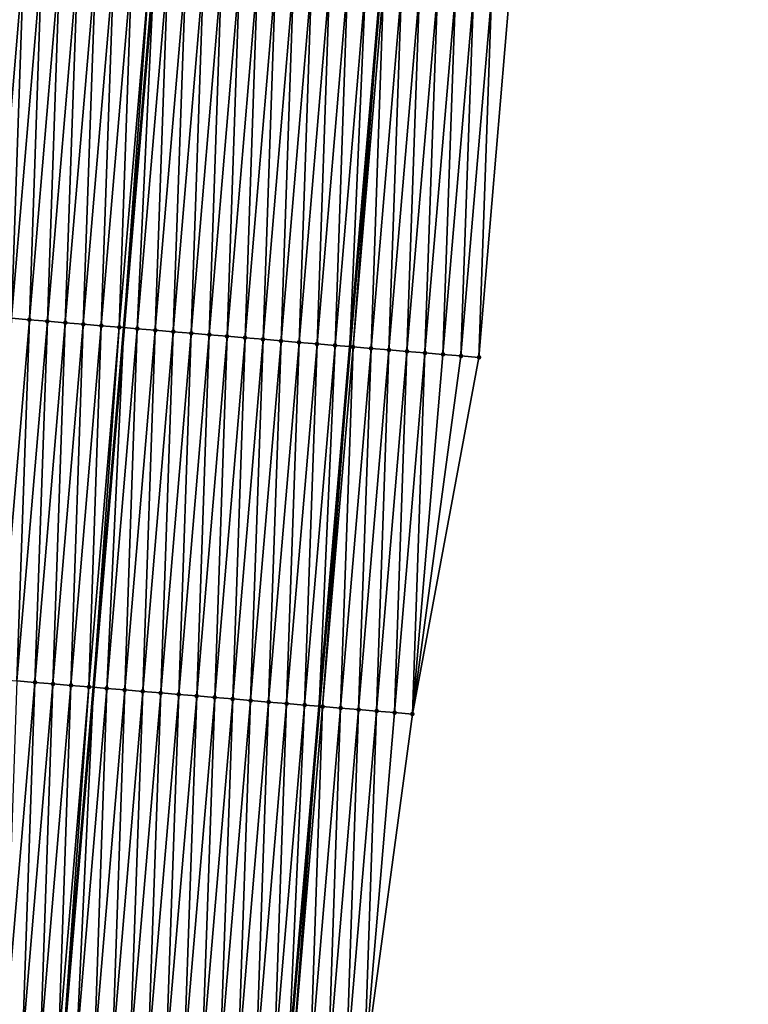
# Model space of a CAD drawing. Header units: feet. Extents: x 2017424 to 2024169, y 808042 to 818730.
# Tile 69 of 256: x 2023584 to 2023625, y 810226 to 810280. Entities that reach past the tile are written whole.
import ezdxf

# ---------------------------------------------------------------- set-up
doc = ezdxf.new("R2010")
doc.units = ezdxf.units.FT
doc.header["$MEASUREMENT"] = 0
for name, color, linetype, lineweight in [('EP_Travel Lane', 172, 'Continuous', 53), ('NB-Road Shots', 141, 'Continuous', 100), ('NB-Road X-Section', 40, 'Continuous', 13), ('STRIPING', 60, 'Continuous', 53)]:
    doc.layers.add(name, color=color, linetype=linetype, lineweight=lineweight)
doc.layers.add('I-77-MM15-17_NB-Surface-BORDER', color=7, linetype='Continuous')
doc.layers.add('I-77-MM15-17_NB-Surface-TIN', color=7, linetype='Continuous')

msp = doc.modelspace()

# ---------------------------------------------------------------- linework, layer by layer
at = {"layer": 'EP_Travel Lane'}
msp.add_polyline3d([(2023617.839902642, 810441.5486107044, 290.4173127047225), (2023616.161568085, 810421.6302369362, 289.7507433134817), (2023614.483239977, 810401.7119396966, 289.0819012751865), (2023612.804799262, 810381.7923060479, 288.4525398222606), (2023611.126398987, 810361.8731523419, 287.8090079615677), (2023609.426274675, 810341.8877915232, 287.1701636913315), (2023607.724428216, 810321.9704712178, 286.5330717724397), (2023606.022517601, 810302.0524000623, 285.9212010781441), (2023604.320598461, 810282.1342291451, 285.3126838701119), (2023602.618631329, 810262.2154965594, 284.7230208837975), (2023600.916704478, 810242.2972353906, 284.1175308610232), (2023599.214749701, 810222.378647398, 283.5230158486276), (2023597.512808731, 810202.4602209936, 282.9230811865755), (2023595.810848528, 810182.5415694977, 282.3306952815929), (2023594.108811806, 810162.6220224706, 281.7683821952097), (2023592.375082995, 810142.4905671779, 281.2332645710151), (2023590.705805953, 810122.7863215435, 280.7102273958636), (2023588.710833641, 810098.8784424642, 280.050727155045), (2023587.38081022, 810082.9393545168, 279.6303487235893), (2023585.718211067, 810063.0146571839, 279.1370583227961)], dxfattribs=at)
at = {"layer": 'I-77-MM15-17_NB-Surface-BORDER', "color": 3, "linetype": 'Continuous', "lineweight": -3}
msp.add_polyline3d([(2023624.707408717, 810440.9940627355, 290.2260235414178), (2023624.076539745, 810420.9913689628, 289.5225833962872), (2023621.452107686, 810401.1490264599, 288.8930797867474), (2023620.821122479, 810381.144909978, 288.2316462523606), (2023619.193417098, 810361.2217203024, 287.5850142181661), (2023617.51849911, 810341.2088165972, 286.9636862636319), (2023615.832084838, 810321.2913073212, 286.2893290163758), (2023614.145620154, 810301.3732026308, 285.6349746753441), (2023611.462553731, 810281.5374927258, 285.0468847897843), (2023609.77595602, 810261.6178169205, 284.4452814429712), (2023606.096235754, 810241.8638863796, 283.9441117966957), (2023603.413124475, 810222.0276466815, 283.3738069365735), (2023602.722992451, 810202.023969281, 282.7599110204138), (2023600.039856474, 810182.1874378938, 282.1993963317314), (2023597.35662827, 810162.34981724, 281.6754582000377), (2023596.562152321, 810142.0979485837, 281.1282559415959), (2023594.829683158, 810122.4426648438, 280.5536802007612), (2023593.810194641, 810098.4525510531, 279.8931936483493), (2023590.47309089, 810082.6807378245, 279.5483229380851), (2023588.793050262, 810062.7580426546, 279.0347510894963)], dxfattribs=at)
at = {"layer": 'I-77-MM15-17_NB-Surface-TIN', "color": 128, "linetype": 'Continuous', "lineweight": -3}
for points in [[(2023582.870321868, 810263.8733339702, 285.1981359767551), (2023584.556975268, 810283.7936674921, 285.7776497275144), (2023583.560503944, 810283.8776025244, 285.7921901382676)], [(2023582.870321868, 810263.8733339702, 285.1981359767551), (2023583.866803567, 810263.7895214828, 285.1794805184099), (2023584.556975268, 810283.7936674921, 285.7776497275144)], [(2023583.866803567, 810263.7895214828, 285.1794805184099), (2023585.553452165, 810283.7097982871, 285.760898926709), (2023584.556975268, 810283.7936674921, 285.7776497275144)], [(2023583.866803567, 810263.7895214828, 285.1794805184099), (2023584.86329551, 810263.7058299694, 285.1567629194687), (2023585.553452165, 810283.7097982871, 285.760898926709)], [(2023584.86329551, 810263.7058299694, 285.1567629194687), (2023586.549939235, 810283.6260492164, 285.7401141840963), (2023585.553452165, 810283.7097982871, 285.760898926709)], [(2023584.86329551, 810263.7058299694, 285.1567629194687), (2023585.859797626, 810263.6222586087, 285.130010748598), (2023586.549939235, 810283.6260492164, 285.7401141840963)], [(2023585.859797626, 810263.6222586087, 285.130010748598), (2023587.546426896, 810283.5423071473, 285.7190943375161), (2023586.549939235, 810283.6260492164, 285.7401141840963)], [(2023585.859797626, 810263.6222586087, 285.130010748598), (2023586.856304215, 810263.5387400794, 285.1014845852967), (2023587.546426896, 810283.5423071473, 285.7190943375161)], [(2023586.856304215, 810263.5387400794, 285.1014845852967), (2023588.542935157, 810283.4588083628, 285.6899053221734), (2023587.546426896, 810283.5423071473, 285.7190943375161)], [(2023586.856304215, 810263.5387400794, 285.1014845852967), (2023587.852802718, 810263.4551260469, 285.0761652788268), (2023588.542935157, 810283.4588083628, 285.6899053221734)], [(2023587.852802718, 810263.4551260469, 285.0761652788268), (2023589.539432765, 810283.3751837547, 285.6649413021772), (2023588.542935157, 810283.4588083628, 285.6899053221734)], [(2023587.852802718, 810263.4551260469, 285.0761652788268), (2023588.849288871, 810263.3713661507, 285.0557438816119), (2023589.539432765, 810283.3751837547, 285.6649413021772)], [(2023588.849288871, 810263.3713661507, 285.0557438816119), (2023590.535900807, 810283.2912099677, 285.6517022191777), (2023589.539432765, 810283.3751837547, 285.6649413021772)], [(2023588.849288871, 810263.3713661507, 285.0557438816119), (2023589.845763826, 810263.287474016, 285.0397628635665), (2023590.535900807, 810283.2912099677, 285.6517022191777)], [(2023589.845763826, 810263.287474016, 285.0397628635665), (2023591.532360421, 810283.2071366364, 285.6418057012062), (2023590.535900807, 810283.2912099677, 285.6517022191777)], [(2023589.845763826, 810263.287474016, 285.0397628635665), (2023590.098589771, 810263.2662409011, 285.0339736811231), (2023591.532360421, 810283.2071366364, 285.6418057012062)], [(2023591.532360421, 810283.2071366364, 285.6418057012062), (2023590.098589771, 810263.2662409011, 285.0339736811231), (2023591.782898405, 810283.1861162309, 285.6353835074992)], [(2023590.842256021, 810263.20378548, 285.0169452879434), (2023591.782898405, 810283.1861162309, 285.6353835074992), (2023590.098589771, 810263.2662409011, 285.0339736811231)], [(2023590.842256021, 810263.20378548, 285.0169452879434), (2023592.528859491, 810283.1235292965, 285.6162618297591), (2023591.782898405, 810283.1861162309, 285.6353835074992)], [(2023590.842256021, 810263.20378548, 285.0169452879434), (2023591.838762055, 810263.120260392, 284.9886393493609), (2023592.528859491, 810283.1235292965, 285.6162618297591)], [(2023591.838762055, 810263.120260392, 284.9886393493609), (2023593.525369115, 810283.0400466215, 285.5865318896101), (2023592.528859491, 810283.1235292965, 285.6162618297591)], [(2023591.838762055, 810263.120260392, 284.9886393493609), (2023592.835264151, 810263.0366887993, 284.9618949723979), (2023593.525369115, 810283.0400466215, 285.5865318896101)], [(2023592.835264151, 810263.0366887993, 284.9618949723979), (2023594.52188648, 810282.9566553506, 285.5537327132), (2023593.525369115, 810283.0400466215, 285.5865318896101)], [(2023592.835264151, 810263.0366887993, 284.9618949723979), (2023593.831758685, 810262.9530278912, 284.938149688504), (2023594.52188648, 810282.9566553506, 285.5537327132)], [(2023593.831758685, 810262.9530278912, 284.938149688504), (2023595.518380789, 810282.8729917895, 285.5300766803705), (2023594.52188648, 810282.9566553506, 285.5537327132)], [(2023593.831758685, 810262.9530278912, 284.938149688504), (2023594.828240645, 810262.869218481, 284.9193909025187), (2023595.518380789, 810282.8729917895, 285.5300766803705)], [(2023594.828240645, 810262.869218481, 284.9193909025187), (2023596.514858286, 810282.789129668, 285.5130880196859), (2023595.518380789, 810282.8729917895, 285.5300766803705)], [(2023594.828240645, 810262.869218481, 284.9193909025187), (2023595.824719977, 810262.7853780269, 284.9016745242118), (2023596.514858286, 810282.789129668, 285.5130880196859)], [(2023595.824719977, 810262.7853780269, 284.9016745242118), (2023597.511339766, 810282.7053145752, 285.4945202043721), (2023596.514858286, 810282.789129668, 285.5130880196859)], [(2023595.824719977, 810262.7853780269, 284.9016745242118), (2023596.821203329, 810262.7015850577, 284.8823636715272), (2023597.511339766, 810282.7053145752, 285.4945202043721)], [(2023596.821203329, 810262.7015850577, 284.8823636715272), (2023598.50782353, 810282.6215264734, 285.4750460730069), (2023597.511339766, 810282.7053145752, 285.4945202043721)], [(2023596.821203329, 810262.7015850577, 284.8823636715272), (2023597.817697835, 810262.6179238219, 284.8586293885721), (2023598.50782353, 810282.6215264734, 285.4750460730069)], [(2023597.817697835, 810262.6179238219, 284.8586293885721), (2023599.504316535, 810282.5378475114, 285.4519071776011), (2023598.50782353, 810282.6215264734, 285.4750460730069)], [(2023597.817697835, 810262.6179238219, 284.8586293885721), (2023598.814200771, 810262.5343621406, 284.8315522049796), (2023599.504316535, 810282.5378475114, 285.4519071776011)], [(2023598.814200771, 810262.5343621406, 284.8315522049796), (2023600.500818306, 810282.4542720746, 285.4252920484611), (2023599.504316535, 810282.5378475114, 285.4519071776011)], [(2023598.814200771, 810262.5343621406, 284.8315522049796), (2023599.810697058, 810262.4507219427, 284.8071114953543), (2023600.500818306, 810282.4542720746, 285.4252920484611)], [(2023599.810697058, 810262.4507219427, 284.8071114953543), (2023601.497319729, 810282.3706925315, 285.3988147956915), (2023600.500818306, 810282.4542720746, 285.4252920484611)], [(2023599.810697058, 810262.4507219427, 284.8071114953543), (2023600.807192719, 810262.367074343, 284.7829193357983), (2023601.497319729, 810282.3706925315, 285.3988147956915)], [(2023600.807192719, 810262.367074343, 284.7829193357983), (2023602.493821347, 810282.2871152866, 285.3722603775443), (2023601.497319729, 810282.3706925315, 285.3988147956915)], [(2023600.807192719, 810262.367074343, 284.7829193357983), (2023601.803706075, 810262.283635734, 284.7517095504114), (2023602.493821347, 810282.2871152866, 285.3722603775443)], [(2023601.803706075, 810262.283635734, 284.7517095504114), (2023603.490332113, 810282.203646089, 285.3420778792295), (2023602.493821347, 810282.2871152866, 285.3722603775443)], [(2023601.803706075, 810262.283635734, 284.7517095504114), (2023602.618631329, 810262.2154965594, 284.7230208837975), (2023603.490332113, 810282.203646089, 285.3420778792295)], [(2023603.490332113, 810282.203646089, 285.3420778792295), (2023602.618631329, 810262.2154965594, 284.7230208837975), (2023604.320598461, 810282.1342291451, 285.3126838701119)], [(2023602.800229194, 810262.2003124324, 284.716627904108), (2023604.320598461, 810282.1342291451, 285.3126838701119), (2023602.618631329, 810262.2154965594, 284.7230208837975)], [(2023602.800229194, 810262.2003124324, 284.716627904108), (2023604.486855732, 810282.1203287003, 285.3067978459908), (2023604.320598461, 810282.1342291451, 285.3126838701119)], [(2023602.800229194, 810262.2003124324, 284.716627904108), (2023603.796765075, 810262.1171398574, 284.6764850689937), (2023604.486855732, 810282.1203287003, 285.3067978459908)], [(2023603.796765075, 810262.1171398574, 284.6764850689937), (2023605.483384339, 810282.0370702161, 285.2695398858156), (2023604.486855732, 810282.1203287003, 285.3067978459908)], [(2023603.796765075, 810262.1171398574, 284.6764850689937), (2023604.793288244, 810262.0338171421, 284.6413837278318), (2023605.483384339, 810282.0370702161, 285.2695398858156)], [(2023604.793288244, 810262.0338171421, 284.6413837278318), (2023606.479905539, 810281.953724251, 285.2352194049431), (2023605.483384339, 810282.0370702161, 285.2695398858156)], [(2023604.793288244, 810262.0338171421, 284.6413837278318), (2023605.789813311, 810261.9505168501, 284.6055294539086), (2023606.479905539, 810281.953724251, 285.2352194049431)], [(2023605.789813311, 810261.9505168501, 284.6055294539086), (2023607.476419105, 810281.8702881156, 285.2039267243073), (2023606.479905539, 810281.953724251, 285.2352194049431)], [(2023605.789813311, 810261.9505168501, 284.6055294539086), (2023606.786349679, 810261.8673500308, 284.5651933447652), (2023607.476419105, 810281.8702881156, 285.2039267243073)], [(2023606.786349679, 810261.8673500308, 284.5651933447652), (2023608.472959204, 810281.7871653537, 285.1621113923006), (2023607.476419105, 810281.8702881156, 285.2039267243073)], [(2023606.786349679, 810261.8673500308, 284.5651933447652), (2023607.782888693, 810261.7842144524, 284.5238082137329), (2023608.472959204, 810281.7871653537, 285.1621113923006)], [(2023607.782888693, 810261.7842144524, 284.5238082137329), (2023609.469495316, 810281.7039955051, 285.1218771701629), (2023608.472959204, 810281.7871653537, 285.1621113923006)], [(2023607.782888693, 810261.7842144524, 284.5238082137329), (2023608.779423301, 810261.7010268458, 284.4841701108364), (2023609.469495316, 810281.7039955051, 285.1218771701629)], [(2023608.779423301, 810261.7010268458, 284.4841701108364), (2023610.466026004, 810281.6207616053, 285.0837936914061), (2023609.469495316, 810281.7039955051, 285.1218771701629)], [(2023608.779423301, 810261.7010268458, 284.4841701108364), (2023609.77595602, 810261.6178169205, 284.4452814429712), (2023610.466026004, 810281.6207616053, 285.0837936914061)], [(2023609.77595602, 810261.6178169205, 284.4452814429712), (2023611.462553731, 810281.5374927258, 285.0468847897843), (2023610.466026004, 810281.6207616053, 285.0837936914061)], [(2023583.176686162, 810243.7860167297, 284.5597791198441), (2023584.86329551, 810263.7058299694, 285.1567629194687), (2023583.866803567, 810263.7895214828, 285.1794805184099)], [(2023583.176686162, 810243.7860167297, 284.5597791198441), (2023584.173184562, 810243.7024014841, 284.5345005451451), (2023584.86329551, 810263.7058299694, 285.1567629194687)], [(2023584.173184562, 810243.7024014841, 284.5345005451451), (2023585.859797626, 810263.6222586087, 285.130010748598), (2023584.86329551, 810263.7058299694, 285.1567629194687)], [(2023584.173184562, 810243.7024014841, 284.5345005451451), (2023585.16968987, 810243.6188678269, 284.5064823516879), (2023585.859797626, 810263.6222586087, 285.130010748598)], [(2023585.16968987, 810243.6188678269, 284.5064823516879), (2023586.856304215, 810263.5387400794, 285.1014845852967), (2023585.859797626, 810263.6222586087, 285.130010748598)], [(2023585.16968987, 810243.6188678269, 284.5064823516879), (2023586.166185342, 810243.5352179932, 284.4823652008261), (2023586.856304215, 810263.5387400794, 285.1014845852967)], [(2023586.166185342, 810243.5352179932, 284.4823652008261), (2023587.852802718, 810263.4551260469, 285.0761652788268), (2023586.856304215, 810263.5387400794, 285.1014845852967)], [(2023586.166185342, 810243.5352179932, 284.4823652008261), (2023587.162668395, 810243.4514214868, 284.4631731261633), (2023587.852802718, 810263.4551260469, 285.0761652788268)], [(2023587.162668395, 810243.4514214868, 284.4631731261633), (2023588.849288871, 810263.3713661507, 285.0557438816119), (2023587.852802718, 810263.4551260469, 285.0761652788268)], [(2023587.162668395, 810243.4514214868, 284.4631731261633), (2023588.159154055, 810243.3676557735, 284.4429470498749), (2023588.849288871, 810263.3713661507, 285.0557438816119)], [(2023588.159154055, 810243.3676557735, 284.4429470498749), (2023589.845763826, 810263.287474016, 285.0397628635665), (2023588.849288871, 810263.3713661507, 285.0557438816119)], [(2023588.159154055, 810243.3676557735, 284.4429470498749), (2023588.414272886, 810243.3462679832, 284.4358421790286), (2023589.845763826, 810263.287474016, 285.0397628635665)], [(2023589.845763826, 810263.287474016, 285.0397628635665), (2023588.414272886, 810243.3462679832, 284.4358421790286), (2023590.098589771, 810263.2662409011, 285.0339736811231)], [(2023589.155658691, 810243.2841141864, 284.4151951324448), (2023590.098589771, 810263.2662409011, 285.0339736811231), (2023588.414272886, 810243.3462679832, 284.4358421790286)], [(2023589.155658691, 810243.2841141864, 284.4151951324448), (2023590.842256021, 810263.20378548, 285.0169452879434), (2023590.098589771, 810263.2662409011, 285.0339736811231)], [(2023589.155658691, 810243.2841141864, 284.4151951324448), (2023590.152165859, 810243.2006024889, 284.3864395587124), (2023590.842256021, 810263.20378548, 285.0169452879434)], [(2023590.152165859, 810243.2006024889, 284.3864395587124), (2023591.838762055, 810263.120260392, 284.9886393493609), (2023590.842256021, 810263.20378548, 285.0169452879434)], [(2023590.152165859, 810243.2006024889, 284.3864395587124), (2023591.148664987, 810243.1169958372, 284.3608724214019), (2023591.838762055, 810263.120260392, 284.9886393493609)], [(2023591.148664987, 810243.1169958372, 284.3608724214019), (2023592.835264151, 810263.0366887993, 284.9618949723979), (2023591.838762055, 810263.120260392, 284.9886393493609)], [(2023591.148664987, 810243.1169958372, 284.3608724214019), (2023592.145155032, 810243.0332819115, 284.3389073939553), (2023592.835264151, 810263.0366887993, 284.9618949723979)], [(2023592.145155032, 810243.0332819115, 284.3389073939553), (2023593.831758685, 810262.9530278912, 284.938149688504), (2023592.835264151, 810263.0366887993, 284.9618949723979)], [(2023592.145155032, 810243.0332819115, 284.3389073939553), (2023593.141636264, 810242.9494639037, 284.320437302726), (2023593.831758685, 810262.9530278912, 284.938149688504)], [(2023593.141636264, 810242.9494639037, 284.320437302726), (2023594.828240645, 810262.869218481, 284.9193909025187), (2023593.831758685, 810262.9530278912, 284.938149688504)], [(2023593.141636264, 810242.9494639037, 284.320437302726), (2023594.138122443, 810242.8657043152, 284.3000055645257), (2023594.828240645, 810262.869218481, 284.9193909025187)], [(2023594.138122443, 810242.8657043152, 284.3000055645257), (2023595.824719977, 810262.7853780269, 284.9016745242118), (2023594.828240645, 810262.869218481, 284.9193909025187)], [(2023594.138122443, 810242.8657043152, 284.3000055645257), (2023595.134616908, 810242.7820426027, 284.2762872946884), (2023595.824719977, 810262.7853780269, 284.9016745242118)], [(2023595.134616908, 810242.7820426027, 284.2762872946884), (2023596.821203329, 810262.7015850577, 284.8823636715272), (2023595.824719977, 810262.7853780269, 284.9016745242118)], [(2023595.134616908, 810242.7820426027, 284.2762872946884), (2023596.131104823, 810242.698303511, 284.2551673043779), (2023596.821203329, 810262.7015850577, 284.8823636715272)], [(2023596.131104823, 810242.698303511, 284.2551673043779), (2023597.817697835, 810262.6179238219, 284.8586293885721), (2023596.821203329, 810262.7015850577, 284.8823636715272)], [(2023596.131104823, 810242.698303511, 284.2551673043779), (2023597.12759534, 810242.6145951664, 284.2330148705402), (2023597.817697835, 810262.6179238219, 284.8586293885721)], [(2023597.12759534, 810242.6145951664, 284.2330148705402), (2023598.814200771, 810262.5343621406, 284.8315522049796), (2023597.817697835, 810262.6179238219, 284.8586293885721)], [(2023597.12759534, 810242.6145951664, 284.2330148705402), (2023598.124094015, 810242.5309831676, 284.2076272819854), (2023598.814200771, 810262.5343621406, 284.8315522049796)], [(2023598.124094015, 810242.5309831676, 284.2076272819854), (2023599.810697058, 810262.4507219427, 284.8071114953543), (2023598.814200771, 810262.5343621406, 284.8315522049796)], [(2023598.124094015, 810242.5309831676, 284.2076272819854), (2023599.120601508, 810242.4474753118, 284.1787427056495), (2023599.810697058, 810262.4507219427, 284.8071114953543)], [(2023599.120601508, 810242.4474753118, 284.1787427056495), (2023600.807192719, 810262.367074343, 284.7829193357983), (2023599.810697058, 810262.4507219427, 284.8071114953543)], [(2023599.120601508, 810242.4474753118, 284.1787427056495), (2023600.117118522, 810242.3640799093, 284.1460821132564), (2023600.807192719, 810262.367074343, 284.7829193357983)], [(2023600.117118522, 810242.3640799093, 284.1460821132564), (2023601.803706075, 810262.283635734, 284.7517095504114), (2023600.807192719, 810262.367074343, 284.7829193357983)], [(2023600.117118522, 810242.3640799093, 284.1460821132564), (2023600.916704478, 810242.2972353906, 284.1175308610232), (2023601.803706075, 810262.283635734, 284.7517095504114)], [(2023601.803706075, 810262.283635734, 284.7517095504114), (2023600.916704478, 810242.2972353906, 284.1175308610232), (2023602.618631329, 810262.2154965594, 284.7230208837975)], [(2023601.113642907, 810242.2807715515, 284.1104986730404), (2023602.618631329, 810262.2154965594, 284.7230208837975), (2023600.916704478, 810242.2972353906, 284.1175308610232)], [(2023601.113642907, 810242.2807715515, 284.1104986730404), (2023602.800229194, 810262.2003124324, 284.716627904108), (2023602.618631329, 810262.2154965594, 284.7230208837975)], [(2023601.113642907, 810242.2807715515, 284.1104986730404), (2023602.110165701, 810242.1974444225, 284.0755455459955), (2023602.800229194, 810262.2003124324, 284.716627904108)], [(2023602.110165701, 810242.1974444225, 284.0755455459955), (2023603.796765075, 810262.1171398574, 284.6764850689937), (2023602.800229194, 810262.2003124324, 284.716627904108)], [(2023602.110165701, 810242.1974444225, 284.0755455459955), (2023603.106680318, 810242.1140207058, 284.0438357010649), (2023603.796765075, 810262.1171398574, 284.6764850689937)], [(2023603.106680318, 810242.1140207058, 284.0438357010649), (2023604.793288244, 810262.0338171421, 284.6413837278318), (2023603.796765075, 810262.1171398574, 284.6764850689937)], [(2023603.106680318, 810242.1140207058, 284.0438357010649), (2023604.103193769, 810242.0305832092, 284.0125885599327), (2023604.793288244, 810262.0338171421, 284.6413837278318)], [(2023604.103193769, 810242.0305832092, 284.0125885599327), (2023605.789813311, 810261.9505168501, 284.6055294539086), (2023604.793288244, 810262.0338171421, 284.6413837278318)], [(2023604.103193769, 810242.0305832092, 284.0125885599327), (2023605.099713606, 810241.9472211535, 283.9788082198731), (2023605.789813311, 810261.9505168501, 284.6055294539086)], [(2023605.099713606, 810241.9472211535, 283.9788082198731), (2023606.786349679, 810261.8673500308, 284.5651933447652), (2023605.789813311, 810261.9505168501, 284.6055294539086)], [(2023605.099713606, 810241.9472211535, 283.9788082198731), (2023606.096235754, 810241.8638863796, 283.9441117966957), (2023606.786349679, 810261.8673500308, 284.5651933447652)], [(2023606.096235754, 810241.8638863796, 283.9441117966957), (2023607.782888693, 810261.7842144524, 284.5238082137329), (2023606.786349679, 810261.8673500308, 284.5651933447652)], [(2023606.096235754, 810241.8638863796, 283.9441117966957), (2023608.779423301, 810261.7010268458, 284.4841701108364), (2023607.782888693, 810261.7842144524, 284.5238082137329)], [(2023606.096235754, 810241.8638863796, 283.9441117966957), (2023609.77595602, 810261.6178169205, 284.4452814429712), (2023608.779423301, 810261.7010268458, 284.4841701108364)], [(2023583.48309771, 810223.6992575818, 283.9026822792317), (2023585.16968987, 810243.6188678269, 284.5064823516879), (2023584.173184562, 810243.7024014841, 284.5345005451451)], [(2023583.48309771, 810223.6992575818, 283.9026822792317), (2023584.479586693, 810223.6155311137, 283.8811384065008), (2023585.16968987, 810243.6188678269, 284.5064823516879)], [(2023584.479586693, 810223.6155311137, 283.8811384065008), (2023586.166185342, 810243.5352179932, 284.4823652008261), (2023585.16968987, 810243.6188678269, 284.5064823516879)], [(2023584.479586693, 810223.6155311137, 283.8811384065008), (2023585.476072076, 810223.531762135, 283.8610219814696), (2023586.166185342, 810243.5352179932, 284.4823652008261)], [(2023585.476072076, 810223.531762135, 283.8610219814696), (2023587.162668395, 810243.4514214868, 284.4631731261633), (2023586.166185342, 810243.5352179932, 284.4823652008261)], [(2023585.476072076, 810223.531762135, 283.8610219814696), (2023586.472563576, 810223.4480653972, 283.8384798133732), (2023587.162668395, 810243.4514214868, 284.4631731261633)], [(2023586.472563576, 810223.4480653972, 283.8384798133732), (2023588.159154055, 810243.3676557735, 284.4429470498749), (2023587.162668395, 810243.4514214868, 284.4631731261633)], [(2023586.472563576, 810223.4480653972, 283.8384798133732), (2023586.729969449, 810223.4264541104, 283.8323702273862), (2023588.159154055, 810243.3676557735, 284.4429470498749)], [(2023588.159154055, 810243.3676557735, 284.4429470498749), (2023586.729969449, 810223.4264541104, 283.8323702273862), (2023588.414272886, 810243.3462679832, 284.4358421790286)], [(2023587.469057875, 810223.3644017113, 283.8148277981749), (2023588.414272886, 810243.3462679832, 284.4358421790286), (2023586.729969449, 810223.4264541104, 283.8323702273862)], [(2023587.469057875, 810223.3644017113, 283.8148277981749), (2023589.155658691, 810243.2841141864, 284.4151951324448), (2023588.414272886, 810243.3462679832, 284.4358421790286)], [(2023587.469057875, 810223.3644017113, 283.8148277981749), (2023588.465551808, 810223.280733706, 283.7913208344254), (2023589.155658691, 810243.2841141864, 284.4151951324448)], [(2023588.465551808, 810223.280733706, 283.7913208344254), (2023590.152165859, 810243.2006024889, 284.3864395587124), (2023589.155658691, 810243.2841141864, 284.4151951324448)], [(2023588.465551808, 810223.280733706, 283.7913208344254), (2023589.462047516, 810223.1970866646, 283.7671099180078), (2023590.152165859, 810243.2006024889, 284.3864395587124)], [(2023589.462047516, 810223.1970866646, 283.7671099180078), (2023591.148664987, 810243.1169958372, 284.3608724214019), (2023590.152165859, 810243.2006024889, 284.3864395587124)], [(2023589.462047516, 810223.1970866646, 283.7671099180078), (2023590.458540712, 810223.1134099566, 283.7438951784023), (2023591.148664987, 810243.1169958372, 284.3608724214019)], [(2023590.458540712, 810223.1134099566, 283.7438951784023), (2023592.145155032, 810243.0332819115, 284.3389073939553), (2023591.148664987, 810243.1169958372, 284.3608724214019)], [(2023590.458540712, 810223.1134099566, 283.7438951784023), (2023591.455029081, 810223.0296762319, 283.7225949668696), (2023592.145155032, 810243.0332819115, 284.3389073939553)], [(2023591.455029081, 810223.0296762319, 283.7225949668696), (2023593.141636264, 810242.9494639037, 284.320437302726), (2023592.145155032, 810243.0332819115, 284.3389073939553)], [(2023591.455029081, 810223.0296762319, 283.7225949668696), (2023592.451516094, 810222.9459265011, 283.7018322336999), (2023593.141636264, 810242.9494639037, 284.320437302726)], [(2023592.451516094, 810222.9459265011, 283.7018322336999), (2023594.138122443, 810242.8657043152, 284.3000055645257), (2023593.141636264, 810242.9494639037, 284.320437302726)], [(2023592.451516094, 810222.9459265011, 283.7018322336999), (2023593.448002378, 810222.8621681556, 283.6813587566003), (2023594.138122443, 810242.8657043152, 284.3000055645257)], [(2023593.448002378, 810222.8621681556, 283.6813587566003), (2023595.134616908, 810242.7820426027, 284.2762872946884), (2023594.138122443, 810242.8657043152, 284.3000055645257)], [(2023593.448002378, 810222.8621681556, 283.6813587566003), (2023594.444492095, 810222.7784503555, 283.6595238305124), (2023595.134616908, 810242.7820426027, 284.2762872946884)], [(2023594.444492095, 810222.7784503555, 283.6595238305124), (2023596.131104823, 810242.698303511, 284.2551673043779), (2023595.134616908, 810242.7820426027, 284.2762872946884)], [(2023594.444492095, 810222.7784503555, 283.6595238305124), (2023595.440985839, 810222.6947801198, 283.636091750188), (2023596.131104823, 810242.698303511, 284.2551673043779)], [(2023595.440985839, 810222.6947801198, 283.636091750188), (2023597.12759534, 810242.6145951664, 284.2330148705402), (2023596.131104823, 810242.698303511, 284.2551673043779)], [(2023595.440985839, 810222.6947801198, 283.636091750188), (2023596.437486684, 810222.6111937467, 283.6098436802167), (2023597.12759534, 810242.6145951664, 284.2330148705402)], [(2023596.437486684, 810222.6111937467, 283.6098436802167), (2023598.124094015, 810242.5309831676, 284.2076272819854), (2023597.12759534, 810242.6145951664, 284.2330148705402)], [(2023596.437486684, 810222.6111937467, 283.6098436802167), (2023597.433994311, 810222.5276874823, 283.5809056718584), (2023598.124094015, 810242.5309831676, 284.2076272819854)], [(2023597.433994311, 810222.5276874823, 283.5809056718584), (2023599.120601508, 810242.4474753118, 284.1787427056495), (2023598.124094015, 810242.5309831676, 284.2076272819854)], [(2023597.433994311, 810222.5276874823, 283.5809056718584), (2023598.430507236, 810222.4442437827, 283.5498668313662), (2023599.120601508, 810242.4474753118, 284.1787427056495)], [(2023598.430507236, 810222.4442437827, 283.5498668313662), (2023600.117118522, 810242.3640799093, 284.1460821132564), (2023599.120601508, 810242.4474753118, 284.1787427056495)], [(2023598.430507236, 810222.4442437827, 283.5498668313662), (2023599.214749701, 810222.378647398, 283.5230158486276), (2023600.117118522, 810242.3640799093, 284.1460821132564)], [(2023600.117118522, 810242.3640799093, 284.1460821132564), (2023599.214749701, 810222.378647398, 283.5230158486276), (2023600.916704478, 810242.2972353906, 284.1175308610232)], [(2023599.427027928, 810222.3608918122, 283.5157478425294), (2023600.916704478, 810242.2972353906, 284.1175308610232), (2023599.214749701, 810222.378647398, 283.5230158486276)], [(2023599.427027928, 810222.3608918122, 283.5157478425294), (2023601.113642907, 810242.2807715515, 284.1104986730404), (2023600.916704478, 810242.2972353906, 284.1175308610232)], [(2023599.427027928, 810222.3608918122, 283.5157478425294), (2023600.423551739, 810222.2775766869, 283.480391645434), (2023601.113642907, 810242.2807715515, 284.1104986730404)], [(2023600.423551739, 810222.2775766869, 283.480391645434), (2023602.110165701, 810242.1974444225, 284.0755455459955), (2023601.113642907, 810242.2807715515, 284.1104986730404)], [(2023600.423551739, 810222.2775766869, 283.480391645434), (2023601.420077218, 810222.1942812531, 283.4443742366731), (2023602.110165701, 810242.1974444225, 284.0755455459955)], [(2023601.420077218, 810222.1942812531, 283.4443742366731), (2023603.106680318, 810242.1140207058, 284.0438357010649), (2023602.110165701, 810242.1974444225, 284.0755455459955)], [(2023601.420077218, 810222.1942812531, 283.4443742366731), (2023602.41660122, 810222.1109683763, 283.4089425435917), (2023603.106680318, 810242.1140207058, 284.0438357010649)], [(2023602.41660122, 810222.1109683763, 283.4089425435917), (2023604.103193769, 810242.0305832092, 284.0125885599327), (2023603.106680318, 810242.1140207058, 284.0438357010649)], [(2023602.41660122, 810222.1109683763, 283.4089425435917), (2023603.413124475, 810222.0276466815, 283.3738069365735), (2023604.103193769, 810242.0305832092, 284.0125885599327)], [(2023603.413124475, 810222.0276466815, 283.3738069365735), (2023605.099713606, 810241.9472211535, 283.9788082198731), (2023604.103193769, 810242.0305832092, 284.0125885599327)], [(2023603.413124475, 810222.0276466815, 283.3738069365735), (2023606.096235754, 810241.8638863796, 283.9441117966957), (2023605.099713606, 810241.9472211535, 283.9788082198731)]]:
    msp.add_3dface(points, dxfattribs=at)
at = {"layer": 'NB-Road Shots', "lineweight": 100}
for p in [(2023584.86329551, 810263.7058299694, 285.1567629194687), (2023585.859797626, 810263.6222586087, 285.130010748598), (2023586.856304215, 810263.5387400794, 285.1014845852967), (2023587.852802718, 810263.4551260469, 285.0761652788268), (2023588.849288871, 810263.3713661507, 285.0557438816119), (2023589.845763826, 810263.287474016, 285.0397628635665), (2023590.842256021, 810263.20378548, 285.0169452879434), (2023591.838762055, 810263.120260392, 284.9886393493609), (2023592.835264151, 810263.0366887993, 284.9618949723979), (2023593.831758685, 810262.9530278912, 284.938149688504), (2023594.828240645, 810262.869218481, 284.9193909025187), (2023595.824719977, 810262.7853780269, 284.9016745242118), (2023596.821203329, 810262.7015850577, 284.8823636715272), (2023597.817697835, 810262.6179238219, 284.8586293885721), (2023598.814200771, 810262.5343621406, 284.8315522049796), (2023599.810697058, 810262.4507219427, 284.8071114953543), (2023600.807192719, 810262.367074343, 284.7829193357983), (2023601.803706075, 810262.283635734, 284.7517095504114), (2023602.800229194, 810262.2003124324, 284.716627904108), (2023603.796765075, 810262.1171398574, 284.6764850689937), (2023604.793288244, 810262.0338171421, 284.6413837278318), (2023605.789813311, 810261.9505168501, 284.6055294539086), (2023606.786349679, 810261.8673500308, 284.5651933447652), (2023607.782888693, 810261.7842144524, 284.5238082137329), (2023608.779423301, 810261.7010268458, 284.4841701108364), (2023609.77595602, 810261.6178169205, 284.4452814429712), (2023585.16968987, 810243.6188678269, 284.5064823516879), (2023586.166185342, 810243.5352179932, 284.4823652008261), (2023587.162668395, 810243.4514214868, 284.4631731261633), (2023588.159154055, 810243.3676557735, 284.4429470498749), (2023589.155658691, 810243.2841141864, 284.4151951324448), (2023590.152165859, 810243.2006024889, 284.3864395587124), (2023591.148664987, 810243.1169958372, 284.3608724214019), (2023592.145155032, 810243.0332819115, 284.3389073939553), (2023593.141636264, 810242.9494639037, 284.320437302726), (2023594.138122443, 810242.8657043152, 284.3000055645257), (2023595.134616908, 810242.7820426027, 284.2762872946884), (2023596.131104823, 810242.698303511, 284.2551673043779), (2023597.12759534, 810242.6145951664, 284.2330148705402), (2023598.124094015, 810242.5309831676, 284.2076272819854), (2023599.120601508, 810242.4474753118, 284.1787427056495), (2023600.117118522, 810242.3640799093, 284.1460821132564), (2023601.113642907, 810242.2807715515, 284.1104986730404), (2023602.110165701, 810242.1974444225, 284.0755455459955), (2023603.106680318, 810242.1140207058, 284.0438357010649), (2023604.103193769, 810242.0305832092, 284.0125885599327), (2023605.099713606, 810241.9472211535, 283.9788082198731), (2023606.096235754, 810241.8638863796, 283.9441117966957)]:
    msp.add_point(p, dxfattribs=at)
at = {"layer": 'NB-Road X-Section', "extrusion": (0.08433040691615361, 0.995989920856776, 0.0298740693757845), "elevation": 977672.7379867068, "flags": 128}
msp.add_lwpolyline([(-1948034.714245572, -28935.5327051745), (-1948033.714245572, -28935.49379914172), (-1948032.714245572, -28935.45414333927), (-1948031.714245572, -28935.41273972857), (-1948030.714245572, -28935.3723856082), (-1948029.714245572, -28935.33651532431), (-1948028.714245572, -28935.30139830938), (-1948027.714245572, -28935.26123754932), (-1948026.714245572, -28935.22614023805), (-1948025.714245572, -28935.19491651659), (-1948024.714245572, -28935.17071355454), (-1948023.714245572, -28935.14626193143), (-1948022.714245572, -28935.11917265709), (-1948021.714245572, -28935.09542777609), (-1948020.714245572, -28935.07610830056), (-1948019.714245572, -28935.05838401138), (-1948018.714245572, -28935.03961684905), (-1948017.714245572, -28935.01586096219), (-1948016.714245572, -28934.9891046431), (-1948015.714245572, -28934.96078606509), (-1948014.714245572, -28934.93795830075), (-1948013.714245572, -28934.92197014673), (-1948012.714245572, -28934.90153963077), (-1948011.714245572, -28934.8762090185), (-1948010.714245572, -28934.84767011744), (-1948009.714245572, -28934.82090600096), (-1948008.714245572, -28934.79817825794), (-1948007.714245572, -28934.7795144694), (-1948006.714245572, -28934.75963301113), (-1948005.714245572, -28934.73623343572), (-1948004.714245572, -28934.71152433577), (-1948003.714245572, -28934.68480714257), (-1948002.714245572, -28934.66760126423), (-1948002.002140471, -28934.65497530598), (-1948001.714245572, -28934.65129298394), (-1948000.714245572, -28934.64134932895), (-1947999.714245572, -28934.6291895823), (-1947998.714245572, -28934.61463990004), (-1947997.714245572, -28934.59649864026), (-1947996.714245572, -28934.58470952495), (-1947995.714245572, -28934.57666205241), (-1947994.714245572, -28934.56848625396), (-1947993.714245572, -28934.56178097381), (-1947992.714245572, -28934.54875409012), (-1947991.714245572, -28934.53560359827), (-1947991.688235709, -28934.53557372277), (-1947991.474045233, -28934.53756048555), (-1947990.714245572, -28934.56362126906), (-1947989.714245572, -28934.62062564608), (-1947988.714245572, -28934.67658168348), (-1947987.714245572, -28934.73081425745), (-1947986.714245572, -28934.7843937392), (-1947985.714245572, -28934.83253154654), (-1947985.52918809, -28934.84106615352)], dxfattribs=at)
at = {"layer": 'NB-Road X-Section', "extrusion": (0.08433040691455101, 0.9959899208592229, 0.02987406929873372), "elevation": 977652.7379854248, "flags": 128}
msp.add_lwpolyline([(-1948032.714247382, -28935.43627495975), (-1948031.714247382, -28935.40156304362), (-1948030.714247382, -28935.36776761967), (-1948029.714247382, -28935.33650652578), (-1948028.714247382, -28935.30478252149), (-1948027.714247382, -28935.26981378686), (-1948026.714247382, -28935.23421445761), (-1948025.714247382, -28935.20153928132), (-1948024.714247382, -28935.17264180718), (-1948023.714247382, -28935.14724288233), (-1948022.714247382, -28935.12508055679), (-1948021.714247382, -28935.1039511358), (-1948020.714247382, -28935.08022227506), (-1948019.714247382, -28935.05978141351), (-1948018.714247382, -28935.04130307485), (-1948017.714247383, -28935.01932823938), (-1948016.714247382, -28934.9937496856), (-1948015.714247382, -28934.96498127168), (-1948014.714247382, -28934.93721696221), (-1948013.714247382, -28934.9169818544), (-1948012.714247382, -28934.89778120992), (-1948011.714247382, -28934.87365329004), (-1948010.714247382, -28934.84562258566), (-1948009.714247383, -28934.82033272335), (-1948008.714247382, -28934.79776498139), (-1948007.714247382, -28934.77944596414), (-1948006.714247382, -28934.76220905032), (-1948005.714247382, -28934.73973083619), (-1948004.714247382, -28934.71300127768), (-1948003.714247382, -28934.68615107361), (-1948002.714247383, -28934.66772029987), (-1948002.651780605, -28934.66686138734), (-1948001.714247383, -28934.65596057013), (-1948000.714247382, -28934.64633472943), (-1947999.714247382, -28934.63534702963), (-1947998.714247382, -28934.6231185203), (-1947997.714247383, -28934.60651671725), (-1947996.714247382, -28934.59380381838), (-1947995.714247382, -28934.58541271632), (-1947994.714247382, -28934.57928653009), (-1947993.714247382, -28934.57014771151), (-1947992.714247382, -28934.55689111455), (-1947991.733780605, -28934.54869718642), (-1947991.714247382, -28934.54874616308), (-1947991.662923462, -28934.54887485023), (-1947990.714247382, -28934.57487364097), (-1947989.714247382, -28934.6280290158), (-1947988.714247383, -28934.67796197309), (-1947987.714247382, -28934.72910218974), (-1947986.714247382, -28934.78023422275), (-1947986.073780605, -28934.80878636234)], dxfattribs=at)
at = {"layer": 'STRIPING'}
msp.add_polyline3d([(2023605.098677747, 810442.580551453, 290.6814838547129), (2023603.451639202, 810422.6591531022, 290.0286321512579), (2023601.804593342, 810402.7376662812, 289.3783881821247), (2023600.157506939, 810382.8156890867, 288.7426294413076), (2023598.510441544, 810362.8939659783, 288.0993690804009), (2023596.835820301, 810342.9456948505, 287.4412004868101), (2023595.151596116, 810323.0268182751, 286.8062527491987), (2023593.467274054, 810303.1067841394, 286.2101769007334), (2023591.782898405, 810283.1861162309, 285.6353835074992), (2023590.098589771, 810263.2662409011, 285.0339736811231), (2023588.414272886, 810243.3462679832, 284.4358421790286), (2023586.729969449, 810223.4264541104, 283.8323702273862), (2023585.045653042, 810203.5064868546, 283.2340514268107), (2023583.361266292, 810183.5856876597, 282.6636634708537), (2023581.676855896, 810163.6646088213, 282.1026655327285), (2023579.99605094, 810143.6509066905, 281.5591470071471), (2023578.331912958, 810123.8213007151, 281.0341293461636), (2023576.315982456, 810099.9154769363, 280.3636367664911), (2023574.972006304, 810083.9779944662, 279.9268891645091), (2023573.291960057, 810064.0552394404, 279.4156228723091)], dxfattribs=at)

doc.saveas('drawing.dxf')
